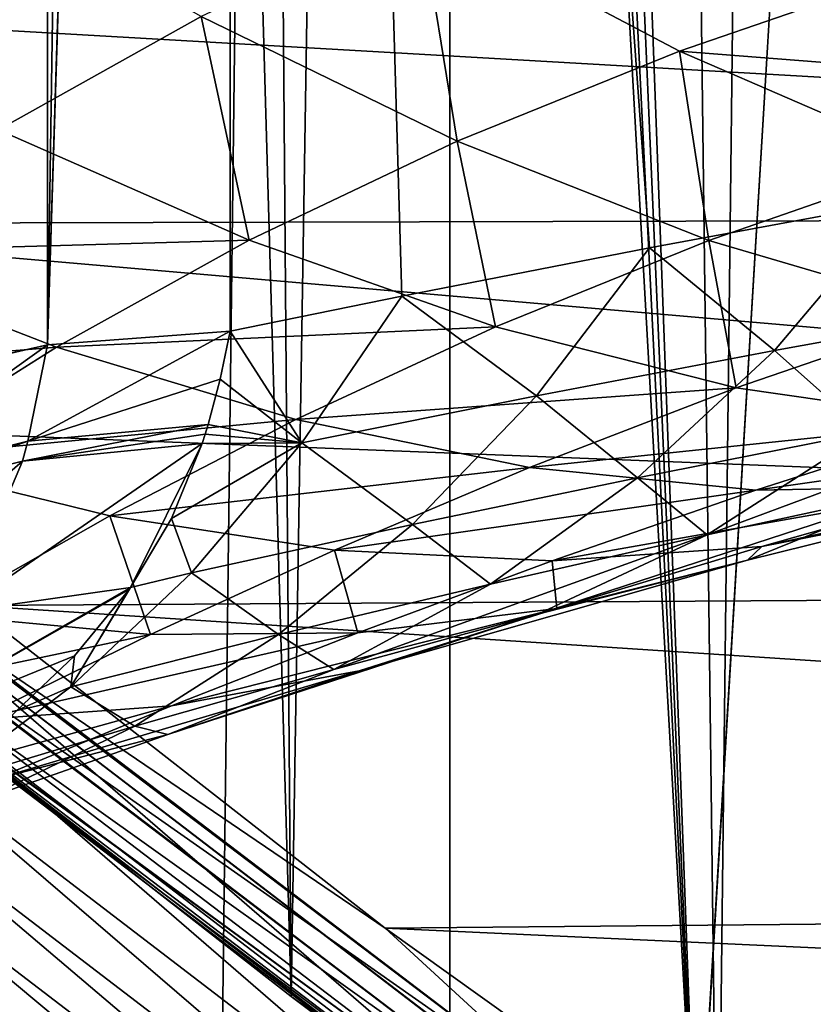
# Model space of a CAD drawing. Header units: millimetres. Extents: x -24 to 24, y 0 to 188.
# Tile 34 of 256: x -13.61 to -12.05, y 112.26 to 114.2. Entities that reach past the tile are written whole.
import ezdxf

# ---------------------------------------------------------------- set-up
doc = ezdxf.new("R2010")
doc.units = ezdxf.units.MM
doc.header["$LTSCALE"] = 58.620611
for name, color, linetype in [('12', 7, 'CONTINUOUS'), ('13', 7, 'CONTINUOUS'), ('147', 7, 'CONTINUOUS'), ('15', 7, 'CONTINUOUS'), ('151', 7, 'CONTINUOUS'), ('161', 7, 'CONTINUOUS'), ('2', 7, 'CONTINUOUS'), ('23', 7, 'CONTINUOUS'), ('25', 7, 'CONTINUOUS'), ('26', 7, 'CONTINUOUS'), ('27', 7, 'CONTINUOUS'), ('6', 7, 'CONTINUOUS'), ('62', 7, 'CONTINUOUS')]:
    doc.layers.add(name, color=color, linetype=linetype)

msp = doc.modelspace()

# ---------------------------------------------------------------- linework, layer by layer
at = {"layer": '12', "color": 7, "linetype": 'CONTINUOUS'}
for points in [[(-13.1988, 113.5882, 32.7815), (-13.1992, 125.1156, 69.3419), (-12.8606, 113.6572, 33.0004), (-13.1988, 113.5882, 32.7815)], [(-12.8606, 113.6572, 33.0004), (-13.1992, 125.1156, 69.3419), (-12.3731, 113.7523, 33.3019), (-12.8606, 113.6572, 33.0004)], [(-12.3731, 113.7523, 33.3019), (-13.1992, 125.1156, 69.3419), (-11.8784, 113.8436, 33.5916), (-12.3731, 113.7523, 33.3019)], [(-11.8784, 113.8436, 33.5916), (-13.1992, 125.1156, 69.3419), (-11.6023, 113.8924, 33.7464), (-11.8784, 113.8436, 33.5916)], [(-11.6023, 113.8924, 33.7464), (-13.1992, 125.1156, 69.3419), (-11.3774, 113.9311, 33.869), (-11.6023, 113.8924, 33.7464)], [(-11.3774, 113.9311, 33.869), (-13.1992, 125.1156, 69.3419), (-10.871, 114.0146, 34.1339), (-11.3774, 113.9311, 33.869)], [(-10.871, 114.0146, 34.1339), (-13.1992, 125.1156, 69.3419), (-10.3585, 114.0942, 34.3865), (-10.871, 114.0146, 34.1339)], [(-10.3585, 114.0942, 34.3865), (-13.1992, 125.1156, 69.3419), (-9.934, 114.1566, 34.5844), (-10.3585, 114.0942, 34.3865)], [(-9.934, 114.1566, 34.5844), (-13.1992, 125.1156, 69.3419), (-9.8408, 114.1699, 34.6265), (-9.934, 114.1566, 34.5844)], [(-9.8408, 114.1699, 34.6265), (-13.1992, 125.1156, 69.3419), (-9.32, 114.2413, 34.8531), (-9.8408, 114.1699, 34.6265)]]:
    msp.add_3dface(points, dxfattribs=at)
at = {"layer": '13', "color": 7, "linetype": 'CONTINUOUS'}
for points in [[(-13.5138, 136.5928, 107.4977), (-12.2793, 111.8361, 115.3035), (-13.3574, 136.6126, 107.4915), (-13.5138, 136.5928, 107.4977)], [(-12.2793, 111.8361, 115.3035), (-13.2, 136.6192, 107.4894), (-13.3574, 136.6126, 107.4915), (-12.2793, 111.8361, 115.3035)], [(-13.2, 136.6192, 107.4894), (-12.2793, 111.8361, 115.3035), (-11.65, 122.3313, 111.9944), (-13.2, 136.6192, 107.4894)], [(-13.6678, 136.5602, 107.508), (-12.2793, 111.8361, 115.3035), (-13.5138, 136.5928, 107.4977), (-13.6678, 136.5602, 107.508)], [(-13.7431, 112.9565, 114.9502), (-12.2793, 111.8361, 115.3035), (-13.6678, 136.5602, 107.508), (-13.7431, 112.9565, 114.9502)], [(-12.2793, 111.8361, 115.3035), (-11.5087, 111.3237, 115.4651), (-11.65, 122.3313, 111.9944), (-12.2793, 111.8361, 115.3035)]]:
    msp.add_3dface(points, dxfattribs=at)
at = {"layer": '147', "color": 7, "linetype": 'CONTINUOUS'}
for points in [[(-7.3157, 113.8169, 115.2032), (-14.6568, 114.2387, 115.0702), (-8.2827, 114.6503, 114.9404), (-7.3157, 113.8169, 115.2032)], [(-14.4009, 113.7996, 115.2087), (-14.6568, 114.2387, 115.0702), (-7.3157, 113.8169, 115.2032), (-14.4009, 113.7996, 115.2087)], [(-6.2571, 113.0916, 115.4319), (-14.4009, 113.7996, 115.2087), (-7.3157, 113.8169, 115.2032), (-6.2571, 113.0916, 115.4319)], [(-14.0822, 113.3996, 115.3348), (-14.4009, 113.7996, 115.2087), (-6.2571, 113.0916, 115.4319), (-14.0822, 113.3996, 115.3348)], [(-13.7077, 113.0472, 115.4459), (-14.0822, 113.3996, 115.3348), (-6.2571, 113.0916, 115.4319), (-13.7077, 113.0472, 115.4459)], [(-5.1203, 112.4837, 115.6236), (-13.7077, 113.0472, 115.4459), (-6.2571, 113.0916, 115.4319), (-5.1203, 112.4837, 115.6236)], [(-12.8935, 112.4112, 115.6464), (-13.7077, 113.0472, 115.4459), (-5.1203, 112.4837, 115.6236), (-12.8935, 112.4112, 115.6464)], [(-3.9193, 112.0006, 115.7759), (-12.8935, 112.4112, 115.6464), (-5.1203, 112.4837, 115.6236), (-3.9193, 112.0006, 115.7759)], [(-12.064, 111.8176, 115.8336), (-12.8935, 112.4112, 115.6464), (-3.9193, 112.0006, 115.7759), (-12.064, 111.8176, 115.8336)]]:
    msp.add_3dface(points, dxfattribs=at)
at = {"layer": '15', "color": 7, "linetype": 'CONTINUOUS'}
for points in [[(-13.7676, 114.5007, 23.8209), (-13.6562, 113.9849, 24.5444), (-13.2562, 114.2082, 24.7983), (-13.7676, 114.5007, 23.8209)], [(-13.2562, 114.2082, 24.7983), (-12.7519, 113.9624, 25.7921), (-12.825, 114.4097, 25.0684), (-13.2562, 114.2082, 24.7983)], [(-12.825, 114.4097, 25.0684), (-12.7519, 113.9624, 25.7921), (-12.3139, 114.1397, 26.0533), (-12.825, 114.4097, 25.0684)], [(-12.825, 114.4097, 25.0684), (-12.3139, 114.1397, 26.0533), (-11.8473, 114.3005, 26.3246), (-12.825, 114.4097, 25.0684)], [(-11.8473, 114.3005, 26.3246), (-12.3139, 114.1397, 26.0533), (-11.3401, 114.0639, 27.314), (-11.8473, 114.3005, 26.3246)], [(-13.6562, 113.9849, 24.5444), (-13.1616, 113.767, 25.5442), (-13.2562, 114.2082, 24.7983), (-13.6562, 113.9849, 24.5444)], [(-13.2562, 114.2082, 24.7983), (-13.1616, 113.767, 25.5442), (-12.7519, 113.9624, 25.7921), (-13.2562, 114.2082, 24.7983)], [(-12.7519, 113.9624, 25.7921), (-12.2563, 113.7666, 26.8002), (-12.3139, 114.1397, 26.0533), (-12.7519, 113.9624, 25.7921)], [(-12.3139, 114.1397, 26.0533), (-12.2563, 113.7666, 26.8002), (-11.811, 113.922, 27.0534), (-12.3139, 114.1397, 26.0533)], [(-12.3139, 114.1397, 26.0533), (-11.811, 113.922, 27.0534), (-11.3401, 114.0639, 27.314), (-12.3139, 114.1397, 26.0533)], [(-13.6562, 113.9849, 24.5444), (-14.0227, 113.7431, 24.312), (-13.1616, 113.767, 25.5442), (-13.6562, 113.9849, 24.5444)], [(-13.1616, 113.767, 25.5442), (-12.6764, 113.5965, 26.5573), (-12.7519, 113.9624, 25.7921), (-13.1616, 113.767, 25.5442)], [(-12.7519, 113.9624, 25.7921), (-12.6764, 113.5965, 26.5573), (-12.2563, 113.7666, 26.8002), (-12.7519, 113.9624, 25.7921)], [(-12.2563, 113.7666, 26.8002), (-11.7712, 113.6239, 27.8201), (-11.811, 113.922, 27.0534), (-12.2563, 113.7666, 26.8002)], [(-12.3731, 113.7523, 33.3019), (-11.8784, 113.8436, 33.5916), (-12.1268, 113.55, 32.5901), (-12.3731, 113.7523, 33.3019)], [(-12.1268, 113.55, 32.5901), (-11.8784, 113.8436, 33.5916), (-11.6504, 113.636, 32.8554), (-12.1268, 113.55, 32.5901)], [(-14.0227, 113.7431, 24.312), (-13.5412, 113.5563, 25.3143), (-13.1616, 113.767, 25.5442), (-14.0227, 113.7431, 24.312)], [(-13.1616, 113.767, 25.5442), (-13.5412, 113.5563, 25.3143), (-12.6764, 113.5965, 26.5573), (-13.1616, 113.767, 25.5442)], [(-12.6764, 113.5965, 26.5573), (-12.2023, 113.4765, 27.5815), (-12.2563, 113.7666, 26.8002), (-12.6764, 113.5965, 26.5573)], [(-12.2563, 113.7666, 26.8002), (-12.2023, 113.4765, 27.5815), (-11.7712, 113.6239, 27.8201), (-12.2563, 113.7666, 26.8002)], [(-14.0227, 113.7431, 24.312), (-14.3564, 113.4892, 24.1023), (-13.5412, 113.5563, 25.3143), (-14.0227, 113.7431, 24.312)], [(-12.8606, 113.6572, 33.0004), (-12.3731, 113.7523, 33.3019), (-12.5958, 113.4607, 32.3147), (-12.8606, 113.6572, 33.0004)], [(-12.5958, 113.4607, 32.3147), (-12.3731, 113.7523, 33.3019), (-12.1268, 113.55, 32.5901), (-12.5958, 113.4607, 32.3147)], [(-13.1988, 113.5882, 32.7815), (-12.8606, 113.6572, 33.0004), (-13.0577, 113.368, 32.0289), (-13.1988, 113.5882, 32.7815)], [(-13.0577, 113.368, 32.0289), (-12.8606, 113.6572, 33.0004), (-12.5958, 113.4607, 32.3147), (-13.0577, 113.368, 32.0289)], [(-12.2023, 113.4765, 27.5815), (-11.741, 113.4097, 28.6143), (-11.7712, 113.6239, 27.8201), (-12.2023, 113.4765, 27.5815)], [(-11.9447, 113.388, 31.8369), (-12.1268, 113.55, 32.5901), (-11.6504, 113.636, 32.8554), (-11.9447, 113.388, 31.8369)], [(-13.5412, 113.5563, 25.3143), (-13.0695, 113.4141, 26.329), (-12.6764, 113.5965, 26.5573), (-13.5412, 113.5563, 25.3143)], [(-13.1988, 113.5882, 32.7815), (-13.0577, 113.368, 32.0289), (-13.219, 113.4932, 32.4744), (-13.1988, 113.5882, 32.7815)], [(-12.6764, 113.5965, 26.5573), (-13.0695, 113.4141, 26.329), (-12.2023, 113.4765, 27.5815), (-12.6764, 113.5965, 26.5573)], [(-14.3564, 113.4892, 24.1023), (-13.8909, 113.3358, 25.1034), (-13.5412, 113.5563, 25.3143), (-14.3564, 113.4892, 24.1023)], [(-13.5412, 113.5563, 25.3143), (-13.8909, 113.3358, 25.1034), (-13.0695, 113.4141, 26.329), (-13.5412, 113.5563, 25.3143)], [(-12.3963, 113.2988, 31.584), (-12.5958, 113.4607, 32.3147), (-12.1268, 113.55, 32.5901), (-12.3963, 113.2988, 31.584)], [(-12.3963, 113.2988, 31.584), (-12.1268, 113.55, 32.5901), (-11.9447, 113.388, 31.8369), (-12.3963, 113.2988, 31.584)], [(-13.0577, 113.368, 32.0289), (-13.2425, 113.4043, 32.1749), (-13.219, 113.4932, 32.4744), (-13.0577, 113.368, 32.0289)], [(-13.0695, 113.4141, 26.329), (-12.6096, 113.3194, 27.3541), (-12.2023, 113.4765, 27.5815), (-13.0695, 113.4141, 26.329)], [(-12.2023, 113.4765, 27.5815), (-12.6096, 113.3194, 27.3541), (-11.741, 113.4097, 28.6143), (-12.2023, 113.4765, 27.5815)], [(-12.2591, 113.1863, 30.8154), (-11.9447, 113.388, 31.8369), (-11.4848, 113.4745, 32.0825), (-12.2591, 113.1863, 30.8154)], [(-11.8227, 113.2808, 31.0508), (-12.2591, 113.1863, 30.8154), (-11.4848, 113.4745, 32.0825), (-11.8227, 113.2808, 31.0508)], [(-12.8397, 113.2067, 31.3233), (-13.0577, 113.368, 32.0289), (-12.5958, 113.4607, 32.3147), (-12.8397, 113.2067, 31.3233)], [(-12.8397, 113.2067, 31.3233), (-12.5958, 113.4607, 32.3147), (-12.3963, 113.2988, 31.584), (-12.8397, 113.2067, 31.3233)], [(-13.8909, 113.3358, 25.1034), (-13.4361, 113.2239, 26.1162), (-13.0695, 113.4141, 26.329), (-13.8909, 113.3358, 25.1034)], [(-13.0695, 113.4141, 26.329), (-13.4361, 113.2239, 26.1162), (-12.6096, 113.3194, 27.3541), (-13.0695, 113.4141, 26.329)], [(-13.2483, 113.3852, 32.1091), (-13.2425, 113.4043, 32.1749), (-13.0577, 113.368, 32.0289), (-13.2483, 113.3852, 32.1091)], [(-12.6096, 113.3194, 27.3541), (-12.1631, 113.2748, 28.3873), (-11.741, 113.4097, 28.6143), (-12.6096, 113.3194, 27.3541)], [(-11.741, 113.4097, 28.6143), (-12.1631, 113.2748, 28.3873), (-11.2941, 113.3986, 29.6534), (-11.741, 113.4097, 28.6143)], [(-12.1631, 113.2748, 28.3873), (-11.7314, 113.2827, 29.4263), (-11.2941, 113.3986, 29.6534), (-12.1631, 113.2748, 28.3873)], [(-13.2543, 113.3664, 32.0434), (-13.2483, 113.3852, 32.1091), (-13.0577, 113.368, 32.0289), (-13.2543, 113.3664, 32.0434)], [(-12.2591, 113.1863, 30.8154), (-12.3963, 113.2988, 31.584), (-11.9447, 113.388, 31.8369), (-12.2591, 113.1863, 30.8154)], [(-13.3149, 113.2187, 31.506), (-13.2543, 113.3664, 32.0434), (-13.0577, 113.368, 32.0289), (-13.3149, 113.2187, 31.506)], [(-13.2755, 113.1113, 31.0538), (-13.3149, 113.2187, 31.506), (-13.0577, 113.368, 32.0289), (-13.2755, 113.1113, 31.0538)], [(-13.2755, 113.1113, 31.0538), (-13.0577, 113.368, 32.0289), (-12.8397, 113.2067, 31.3233), (-13.2755, 113.1113, 31.0538)], [(-13.8909, 113.3358, 25.1034), (-13.7785, 113.0298, 25.9178), (-13.4361, 113.2239, 26.1162), (-13.8909, 113.3358, 25.1034)], [(-12.1513, 113.1632, 29.2042), (-11.7547, 113.242, 30.243), (-11.3161, 113.3452, 30.4689), (-12.1513, 113.1632, 29.2042)], [(-11.7314, 113.2827, 29.4263), (-12.1513, 113.1632, 29.2042), (-11.3161, 113.3452, 30.4689), (-11.7314, 113.2827, 29.4263)], [(-13.4361, 113.2239, 26.1162), (-12.9935, 113.1562, 27.1387), (-12.6096, 113.3194, 27.3541), (-13.4361, 113.2239, 26.1162)], [(-12.6096, 113.3194, 27.3541), (-12.9935, 113.1562, 27.1387), (-12.1631, 113.2748, 28.3873), (-12.6096, 113.3194, 27.3541)], [(-12.6859, 113.0895, 30.5754), (-12.8397, 113.2067, 31.3233), (-12.3963, 113.2988, 31.584), (-12.6859, 113.0895, 30.5754)], [(-12.6859, 113.0895, 30.5754), (-12.3963, 113.2988, 31.584), (-12.2591, 113.1863, 30.8154), (-12.6859, 113.0895, 30.5754)], [(-12.9935, 113.1562, 27.1387), (-12.5647, 113.1352, 28.1687), (-12.1631, 113.2748, 28.3873), (-12.9935, 113.1562, 27.1387)], [(-12.5928, 113.0301, 29.793), (-12.2591, 113.1863, 30.8154), (-11.8227, 113.2808, 31.0508), (-12.5928, 113.0301, 29.793)], [(-12.1798, 113.1369, 30.0181), (-12.5928, 113.0301, 29.793), (-11.8227, 113.2808, 31.0508), (-12.1798, 113.1369, 30.0181)], [(-12.5647, 113.1352, 28.1687), (-12.1513, 113.1632, 29.2042), (-11.7314, 113.2827, 29.4263), (-12.5647, 113.1352, 28.1687)], [(-12.1631, 113.2748, 28.3873), (-12.5647, 113.1352, 28.1687), (-11.7314, 113.2827, 29.4263), (-12.1631, 113.2748, 28.3873)], [(-12.1798, 113.1369, 30.0181), (-11.8227, 113.2808, 31.0508), (-11.7547, 113.242, 30.243), (-12.1798, 113.1369, 30.0181)], [(-12.1513, 113.1632, 29.2042), (-12.1798, 113.1369, 30.0181), (-11.7547, 113.242, 30.243), (-12.1513, 113.1632, 29.2042)], [(-13.7785, 113.0298, 25.9178), (-13.3559, 112.9899, 26.9343), (-13.4361, 113.2239, 26.1162), (-13.7785, 113.0298, 25.9178)], [(-13.4361, 113.2239, 26.1162), (-13.3559, 112.9899, 26.9343), (-12.9935, 113.1562, 27.1387), (-13.4361, 113.2239, 26.1162)], [(-13.3956, 113.0829, 30.9715), (-13.3149, 113.2187, 31.506), (-13.2755, 113.1113, 31.0538), (-13.3956, 113.0829, 30.9715)], [(-13.1035, 112.9898, 30.3295), (-13.2755, 113.1113, 31.0538), (-12.8397, 113.2067, 31.3233), (-13.1035, 112.9898, 30.3295)], [(-13.1035, 112.9898, 30.3295), (-12.8397, 113.2067, 31.3233), (-12.6859, 113.0895, 30.5754), (-13.1035, 112.9898, 30.3295)], [(-12.9947, 112.9212, 29.5658), (-12.6859, 113.0895, 30.5754), (-12.2591, 113.1863, 30.8154), (-12.9947, 112.9212, 29.5658)], [(-12.5928, 113.0301, 29.793), (-12.9947, 112.9212, 29.5658), (-12.2591, 113.1863, 30.8154), (-12.5928, 113.0301, 29.793)], [(-12.5647, 113.1352, 28.1687), (-12.5552, 113.0415, 28.9864), (-12.1513, 113.1632, 29.2042), (-12.5647, 113.1352, 28.1687)], [(-12.5552, 113.0415, 28.9864), (-12.1798, 113.1369, 30.0181), (-12.1513, 113.1632, 29.2042), (-12.5552, 113.0415, 28.9864)], [(-13.3559, 112.9899, 26.9343), (-12.9477, 112.9931, 27.9578), (-12.9935, 113.1562, 27.1387), (-13.3559, 112.9899, 26.9343)], [(-12.9935, 113.1562, 27.1387), (-12.9477, 112.9931, 27.9578), (-12.5647, 113.1352, 28.1687), (-12.9935, 113.1562, 27.1387)], [(-12.9477, 112.9931, 27.9578), (-12.5552, 113.0415, 28.9864), (-12.5647, 113.1352, 28.1687), (-12.9477, 112.9931, 27.9578)], [(-12.9449, 112.9183, 28.7715), (-12.5928, 113.0301, 29.793), (-12.1798, 113.1369, 30.0181), (-12.9449, 112.9183, 28.7715)], [(-12.5552, 113.0415, 28.9864), (-12.9449, 112.9183, 28.7715), (-12.1798, 113.1369, 30.0181), (-12.5552, 113.0415, 28.9864)], [(-13.513, 112.8869, 30.0765), (-13.3956, 113.0829, 30.9715), (-13.2755, 113.1113, 31.0538), (-13.513, 112.8869, 30.0765)], [(-13.513, 112.8869, 30.0765), (-13.2755, 113.1113, 31.0538), (-13.1035, 112.9898, 30.3295), (-13.513, 112.8869, 30.0765)], [(-13.3983, 113.0791, 30.9556), (-13.3956, 113.0829, 30.9715), (-13.513, 112.8869, 30.0765), (-13.3983, 113.0791, 30.9556)], [(-12.9947, 112.9212, 29.5658), (-13.1035, 112.9898, 30.3295), (-12.6859, 113.0895, 30.5754), (-12.9947, 112.9212, 29.5658)], [(-13.5054, 112.9481, 30.3958), (-13.3983, 113.0791, 30.9556), (-13.513, 112.8869, 30.0765), (-13.5054, 112.9481, 30.3958)], [(-13.3144, 112.8495, 27.7529), (-12.9449, 112.9183, 28.7715), (-12.5552, 113.0415, 28.9864), (-13.3144, 112.8495, 27.7529)], [(-12.9477, 112.9931, 27.9578), (-13.3144, 112.8495, 27.7529), (-12.5552, 113.0415, 28.9864), (-12.9477, 112.9931, 27.9578)], [(-13.7785, 113.0298, 25.9178), (-14.1001, 112.8336, 25.7315), (-13.3559, 112.9899, 26.9343), (-13.7785, 113.0298, 25.9178)], [(-13.3221, 112.793, 28.5572), (-12.9947, 112.9212, 29.5658), (-12.5928, 113.0301, 29.793), (-13.3221, 112.793, 28.5572)], [(-12.9449, 112.9183, 28.7715), (-13.3221, 112.793, 28.5572), (-12.5928, 113.0301, 29.793), (-12.9449, 112.9183, 28.7715)], [(-14.1001, 112.8336, 25.7315), (-13.6999, 112.8219, 26.7389), (-13.3559, 112.9899, 26.9343), (-14.1001, 112.8336, 25.7315)], [(-13.6999, 112.8219, 26.7389), (-13.3144, 112.8495, 27.7529), (-12.9477, 112.9931, 27.9578), (-13.6999, 112.8219, 26.7389)], [(-13.3559, 112.9899, 26.9343), (-13.6999, 112.8219, 26.7389), (-12.9477, 112.9931, 27.9578), (-13.3559, 112.9899, 26.9343)], [(-13.3866, 112.8093, 29.3349), (-13.513, 112.8869, 30.0765), (-13.1035, 112.9898, 30.3295), (-13.3866, 112.8093, 29.3349)], [(-13.3866, 112.8093, 29.3349), (-13.1035, 112.9898, 30.3295), (-12.9947, 112.9212, 29.5658), (-13.3866, 112.8093, 29.3349)], [(-13.6192, 112.84, 29.899), (-13.5054, 112.9481, 30.3958), (-13.513, 112.8869, 30.0765), (-13.6192, 112.84, 29.899)], [(-13.6669, 112.7035, 27.5511), (-13.3221, 112.793, 28.5572), (-12.9449, 112.9183, 28.7715), (-13.6669, 112.7035, 27.5511)], [(-13.3144, 112.8495, 27.7529), (-13.6669, 112.7035, 27.5511), (-12.9449, 112.9183, 28.7715), (-13.3144, 112.8495, 27.7529)], [(-13.3221, 112.793, 28.5572), (-13.3866, 112.8093, 29.3349), (-12.9947, 112.9212, 29.5658), (-13.3221, 112.793, 28.5572)], [(-13.7695, 112.6941, 29.0987), (-13.6192, 112.84, 29.899), (-13.513, 112.8869, 30.0765), (-13.7695, 112.6941, 29.0987)], [(-13.7695, 112.6941, 29.0987), (-13.513, 112.8869, 30.0765), (-13.3866, 112.8093, 29.3349), (-13.7695, 112.6941, 29.0987)], [(-14.028, 112.6512, 26.5493), (-13.6669, 112.7035, 27.5511), (-13.3144, 112.8495, 27.7529), (-14.028, 112.6512, 26.5493)], [(-13.6999, 112.8219, 26.7389), (-14.028, 112.6512, 26.5493), (-13.3144, 112.8495, 27.7529), (-13.6999, 112.8219, 26.7389)], [(-13.6881, 112.6643, 28.3411), (-13.7695, 112.6941, 29.0987), (-13.3866, 112.8093, 29.3349), (-13.6881, 112.6643, 28.3411)], [(-13.6881, 112.6643, 28.3411), (-13.3866, 112.8093, 29.3349), (-13.3221, 112.793, 28.5572), (-13.6881, 112.6643, 28.3411)], [(-13.6669, 112.7035, 27.5511), (-13.6881, 112.6643, 28.3411), (-13.3221, 112.793, 28.5572), (-13.6669, 112.7035, 27.5511)]]:
    msp.add_3dface(points, dxfattribs=at)
at = {"layer": '151', "color": 7, "linetype": 'CONTINUOUS'}
for points in [[(-13.7077, 113.0472, 115.4459), (-12.8935, 112.4112, 115.6464), (-13.7553, 112.9967, 115.4714), (-13.7077, 113.0472, 115.4459)], [(-13.7581, 112.9939, 115.4734), (-12.4463, 112.0002, 115.7855), (-13.8031, 112.9523, 115.5161), (-13.7581, 112.9939, 115.4734)], [(-13.7553, 112.9967, 115.4714), (-12.4463, 112.0002, 115.7855), (-13.7581, 112.9939, 115.4734), (-13.7553, 112.9967, 115.4714)], [(-13.7553, 112.9967, 115.4714), (-12.8935, 112.4112, 115.6464), (-12.4463, 112.0002, 115.7855), (-13.7553, 112.9967, 115.4714)], [(-13.8052, 112.9505, 115.5186), (-12.4902, 111.9528, 115.8312), (-13.8456, 112.9198, 115.5783), (-13.8052, 112.9505, 115.5186)], [(-13.8031, 112.9523, 115.5161), (-12.4902, 111.9528, 115.8312), (-13.8052, 112.9505, 115.5186), (-13.8031, 112.9523, 115.5161)], [(-13.8031, 112.9523, 115.5161), (-12.4463, 112.0002, 115.7855), (-12.4902, 111.9528, 115.8312), (-13.8031, 112.9523, 115.5161)], [(-13.8967, 112.9045, 115.7288), (-12.5763, 111.8991, 116.046), (-13.9026, 112.9199, 115.8006), (-13.8967, 112.9045, 115.7288)], [(-13.9026, 112.9199, 115.8006), (-12.5763, 111.8991, 116.046), (-13.0787, 112.2763, 116.0035), (-13.9026, 112.9199, 115.8006)], [(-13.8456, 112.9198, 115.5783), (-12.5293, 111.9176, 115.8943), (-13.8766, 112.9039, 115.6486), (-13.8456, 112.9198, 115.5783)], [(-13.8456, 112.9198, 115.5783), (-12.4902, 111.9528, 115.8312), (-12.5293, 111.9176, 115.8943), (-13.8456, 112.9198, 115.5783)], [(-13.896, 112.904, 115.7245), (-12.5588, 111.8994, 115.9688), (-13.8967, 112.9045, 115.7288), (-13.896, 112.904, 115.7245)], [(-13.8967, 112.9045, 115.7288), (-12.5588, 111.8994, 115.9688), (-12.5763, 111.8991, 116.046), (-13.8967, 112.9045, 115.7288)], [(-13.8778, 112.9036, 115.6521), (-12.5588, 111.8994, 115.9688), (-13.896, 112.904, 115.7245), (-13.8778, 112.9036, 115.6521)], [(-13.8766, 112.9039, 115.6486), (-12.5293, 111.9176, 115.8943), (-13.8778, 112.9036, 115.6521), (-13.8766, 112.9039, 115.6486)], [(-13.8778, 112.9036, 115.6521), (-12.5293, 111.9176, 115.8943), (-12.5588, 111.8994, 115.9688), (-13.8778, 112.9036, 115.6521)], [(-12.8935, 112.4112, 115.6464), (-12.064, 111.8176, 115.8336), (-12.4463, 112.0002, 115.7855), (-12.8935, 112.4112, 115.6464)], [(-13.0787, 112.2763, 116.0035), (-12.5763, 111.8991, 116.046), (-12.2384, 111.6751, 116.1931), (-13.0787, 112.2763, 116.0035)]]:
    msp.add_3dface(points, dxfattribs=at)
at = {"layer": '161', "color": 7, "linetype": 'CONTINUOUS'}
for points in [[(-13.9026, 140.9628, 204.7413), (-13.0787, 112.2763, 116.0035), (-13.3206, 141.8862, 209.2752), (-13.9026, 140.9628, 204.7413)], [(-13.3206, 141.8862, 209.2752), (-13.0787, 112.2763, 116.0035), (-12.6133, 141.2139, 208.9661), (-13.3206, 141.8862, 209.2752)], [(-13.0787, 112.2763, 116.0035), (-12.2384, 111.6751, 116.1931), (-12.6133, 141.2139, 208.9661), (-13.0787, 112.2763, 116.0035)], [(-12.6133, 141.2139, 208.9661), (-12.2384, 111.6751, 116.1931), (-11.906, 140.5903, 208.6794), (-12.6133, 141.2139, 208.9661)], [(-13.9026, 112.9199, 115.8006), (-13.0787, 112.2763, 116.0035), (-13.9026, 140.9628, 204.7413), (-13.9026, 112.9199, 115.8006)], [(-12.2384, 111.6751, 116.1931), (-11.3861, 111.118, 116.3687), (-11.906, 140.5903, 208.6794), (-12.2384, 111.6751, 116.1931)]]:
    msp.add_3dface(points, dxfattribs=at)
at = {"layer": '2', "color": 7, "linetype": 'CONTINUOUS'}
for points in [[(-14.6139, 148, -19.3519), (-12.766, 148, -20.6178), (-14.6139, 0.5, -19.3519), (-14.6139, 148, -19.3519)], [(-14.6139, 0.5, -19.3519), (-12.766, 148, -20.6178), (-12.766, 0.5, -20.6178), (-14.6139, 0.5, -19.3519)], [(-12.766, 148, -20.6178), (-10.8092, 148, -21.7077), (-12.766, 0.5, -20.6178), (-12.766, 148, -20.6178)], [(-12.766, 0.5, -20.6178), (-10.8092, 148, -21.7077), (-10.8092, 0.5, -21.7077), (-12.766, 0.5, -20.6178)]]:
    msp.add_3dface(points, dxfattribs=at)
at = {"layer": '23', "color": 7, "linetype": 'CONTINUOUS'}
for points in [[(-13.2543, 113.3664, 32.0434), (-13.3956, 113.0829, 30.9715), (-13.7345, 113.0347, 30.9927), (-13.2543, 113.3664, 32.0434)], [(-13.2543, 113.3664, 32.0434), (-13.7345, 113.0347, 30.9927), (-13.6081, 113.332, 32.0542), (-13.2543, 113.3664, 32.0434)], [(-13.2543, 113.3664, 32.0434), (-13.3149, 113.2187, 31.506), (-13.3956, 113.0829, 30.9715), (-13.2543, 113.3664, 32.0434)], [(-13.7345, 113.0347, 30.9927), (-14.062, 112.9378, 31.0251), (-13.6081, 113.332, 32.0542), (-13.7345, 113.0347, 30.9927)], [(-13.6081, 113.332, 32.0542), (-14.062, 112.9378, 31.0251), (-13.9522, 113.2456, 32.0797), (-13.6081, 113.332, 32.0542)], [(-13.3956, 113.0829, 30.9715), (-13.3983, 113.0791, 30.9556), (-13.9372, 112.772, 29.9296), (-13.3956, 113.0829, 30.9715)], [(-13.3956, 113.0829, 30.9715), (-13.9372, 112.772, 29.9296), (-13.7345, 113.0347, 30.9927), (-13.3956, 113.0829, 30.9715)], [(-13.3983, 113.0791, 30.9556), (-13.5054, 112.9481, 30.3958), (-13.9372, 112.772, 29.9296), (-13.3983, 113.0791, 30.9556)], [(-13.5054, 112.9481, 30.3958), (-13.6192, 112.84, 29.899), (-13.9372, 112.772, 29.9296), (-13.5054, 112.9481, 30.3958)]]:
    msp.add_3dface(points, dxfattribs=at)
at = {"layer": '25', "color": 7, "linetype": 'CONTINUOUS'}
for points in [[(-13.2425, 113.4043, 32.1749), (-13.2483, 113.3852, 32.1091), (-13.6081, 113.332, 32.0542), (-13.2425, 113.4043, 32.1749)], [(-13.2425, 113.4043, 32.1749), (-13.6081, 113.332, 32.0542), (-13.5975, 113.3712, 32.1845), (-13.2425, 113.4043, 32.1749)], [(-13.2483, 113.3852, 32.1091), (-13.2543, 113.3664, 32.0434), (-13.6081, 113.332, 32.0542), (-13.2483, 113.3852, 32.1091)], [(-13.6081, 113.332, 32.0542), (-13.9522, 113.2456, 32.0797), (-13.5975, 113.3712, 32.1845), (-13.6081, 113.332, 32.0542)], [(-13.5975, 113.3712, 32.1845), (-13.9522, 113.2456, 32.0797), (-13.9429, 113.2859, 32.2092), (-13.5975, 113.3712, 32.1845)]]:
    msp.add_3dface(points, dxfattribs=at)
at = {"layer": '26', "color": 7, "linetype": 'CONTINUOUS'}
for points in [[(-13.1988, 113.5882, 32.7815), (-13.219, 113.4932, 32.4744), (-13.5975, 113.3712, 32.1845), (-13.1988, 113.5882, 32.7815)], [(-13.1988, 113.5882, 32.7815), (-13.5975, 113.3712, 32.1845), (-13.5587, 113.5612, 32.79), (-13.1988, 113.5882, 32.7815)], [(-13.5975, 113.3712, 32.1845), (-13.9429, 113.2859, 32.2092), (-13.5587, 113.5612, 32.79), (-13.5975, 113.3712, 32.1845)], [(-13.5587, 113.5612, 32.79), (-13.9429, 113.2859, 32.2092), (-13.9098, 113.4808, 32.8154), (-13.5587, 113.5612, 32.79)], [(-13.219, 113.4932, 32.4744), (-13.2425, 113.4043, 32.1749), (-13.5975, 113.3712, 32.1845), (-13.219, 113.4932, 32.4744)]]:
    msp.add_3dface(points, dxfattribs=at)
at = {"layer": '27', "color": 7, "linetype": 'CONTINUOUS'}
for points in [[(-13.2, 136.9457, 106.8622), (-13.5587, 113.5612, 32.79), (-13.5594, 136.9188, 106.8707), (-13.2, 136.9457, 106.8622)], [(-13.2, 136.9457, 106.8622), (-13.1992, 125.1156, 69.3419), (-13.5587, 113.5612, 32.79), (-13.2, 136.9457, 106.8622)], [(-13.5594, 136.9188, 106.8707), (-13.9098, 113.4808, 32.8154), (-13.9104, 136.8385, 106.896), (-13.5594, 136.9188, 106.8707)], [(-13.5587, 113.5612, 32.79), (-13.9098, 113.4808, 32.8154), (-13.5594, 136.9188, 106.8707), (-13.5587, 113.5612, 32.79)], [(-13.1992, 125.1156, 69.3419), (-13.1988, 113.5882, 32.7815), (-13.5587, 113.5612, 32.79), (-13.1992, 125.1156, 69.3419)]]:
    msp.add_3dface(points, dxfattribs=at)
at = {"layer": '6', "color": 7, "linetype": 'CONTINUOUS'}
for points in [[(-13.3357, 111.8565, 114.7708), (-14.0732, 112.4476, 114.5849), (-12.6527, 109.1373, 107.7304), (-13.3357, 111.8565, 114.7708)], [(-12.6527, 109.1373, 107.7304), (-14.0732, 112.4476, 114.5849), (-14.0366, 110.1743, 107.3613), (-12.6527, 109.1373, 107.7304)]]:
    msp.add_3dface(points, dxfattribs=at)
at = {"layer": '62', "color": 7, "linetype": 'CONTINUOUS'}
for points in [[(-12.3456, 111.7466, 115.3185), (-13.7431, 112.9565, 114.9502), (-13.8168, 112.8727, 114.9634), (-12.3456, 111.7466, 115.3185)], [(-12.2793, 111.8361, 115.3035), (-13.7431, 112.9565, 114.9502), (-12.3456, 111.7466, 115.3185), (-12.2793, 111.8361, 115.3035)], [(-12.4083, 111.6537, 115.3087), (-13.8168, 112.8727, 114.9634), (-13.8869, 112.7855, 114.9518), (-12.4083, 111.6537, 115.3087)], [(-12.3456, 111.7466, 115.3185), (-13.8168, 112.8727, 114.9634), (-12.4083, 111.6537, 115.3087), (-12.3456, 111.7466, 115.3185)], [(-12.4644, 111.5624, 115.2744), (-13.8869, 112.7855, 114.9518), (-13.9497, 112.6993, 114.916), (-12.4644, 111.5624, 115.2744)], [(-12.4083, 111.6537, 115.3087), (-13.8869, 112.7855, 114.9518), (-12.4644, 111.5624, 115.2744), (-12.4083, 111.6537, 115.3087)], [(-12.5112, 111.4774, 115.2176), (-13.9497, 112.6993, 114.916), (-14.002, 112.6185, 114.8578), (-12.5112, 111.4774, 115.2176)], [(-12.4644, 111.5624, 115.2744), (-13.9497, 112.6993, 114.916), (-12.5112, 111.4774, 115.2176), (-12.4644, 111.5624, 115.2744)], [(-12.5463, 111.4029, 115.1409), (-14.002, 112.6185, 114.8578), (-14.0413, 112.5472, 114.7801), (-12.5463, 111.4029, 115.1409)], [(-12.5112, 111.4774, 115.2176), (-14.002, 112.6185, 114.8578), (-12.5463, 111.4029, 115.1409), (-12.5112, 111.4774, 115.2176)], [(-12.5678, 111.3428, 115.0483), (-14.0413, 112.5472, 114.7801), (-14.0651, 112.4899, 114.6885), (-12.5678, 111.3428, 115.0483)], [(-12.5463, 111.4029, 115.1409), (-14.0413, 112.5472, 114.7801), (-12.5678, 111.3428, 115.0483), (-12.5463, 111.4029, 115.1409)], [(-14.0732, 112.4476, 114.5849), (-13.3357, 111.8565, 114.7708), (-14.0654, 112.489, 114.6868), (-14.0732, 112.4476, 114.5849)], [(-14.0654, 112.489, 114.6868), (-12.5678, 111.3428, 115.0483), (-14.0651, 112.4899, 114.6885), (-14.0654, 112.489, 114.6868)], [(-13.3357, 111.8565, 114.7708), (-12.5678, 111.3428, 115.0483), (-14.0654, 112.489, 114.6868), (-13.3357, 111.8565, 114.7708)]]:
    msp.add_3dface(points, dxfattribs=at)

doc.saveas('drawing.dxf')
